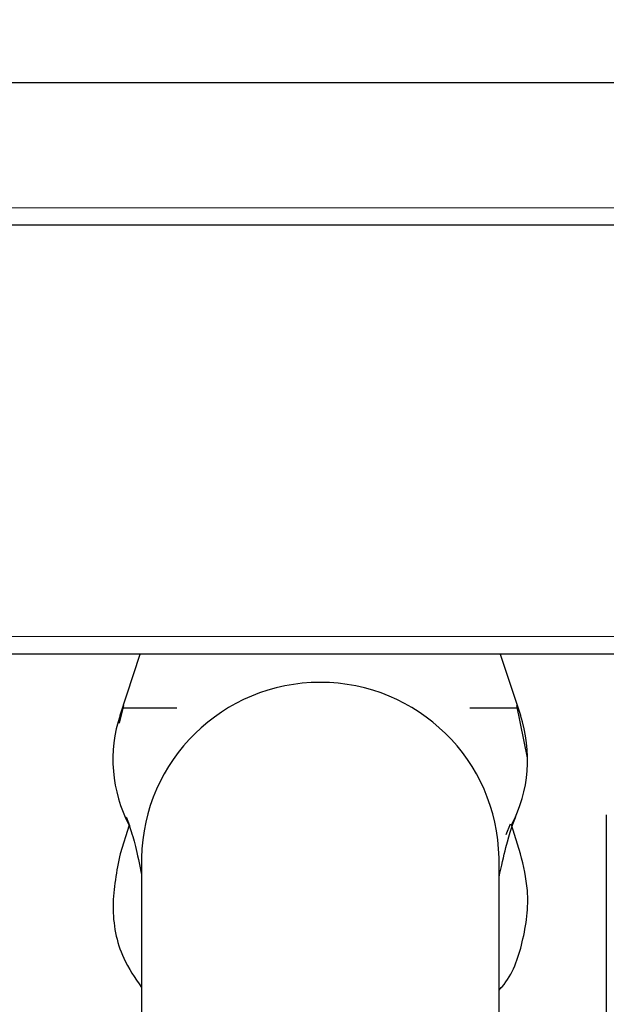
# Paper-space layout 'Blatt3' of a CAD drawing. Header units: millimetres. Extents: x 5 to 418, y 2 to 292.
# Tile 9 of 43: x 227 to 238, y 119 to 138. Entities that reach past the tile are written whole.
import ezdxf

# ---------------------------------------------------------------- set-up
doc = ezdxf.new("R2010")
doc.units = ezdxf.units.MM
doc.layers.add('SLD-0', color=7, linetype='Continuous')
doc.styles.add('SLDTEXTSTYLE1', font='TXT', dxfattribs={"width": 0.605})
doc.dimstyles.new('SLDDIMSTYLE6', dxfattribs={"dimtxt": 3.5, "dimasz": 3.302, "dimexe": 0, "dimexo": 0.0625, "dimgap": 0.875, "dimtad": 1, "dimlfac": 1.5, "dimrnd": 1e-09, "dimzin": 12, "dimdsep": 46, "dimtxsty": 'SLDTEXTSTYLE1', "dimsah": 1, "dimcen": 0.09, "dimadec": 0, "dimazin": 3, "dimtfac": 1, "dimtofl": 0, "dimtmove": 0, "dimatfit": 3, "dimfxl": 1, "dimfrac": 2, "dimtolj": 1, "dimtzin": 12, "dimarcsym": 0})

# ---------------------------------------------------------------- blocks, each defined once
blk = doc.blocks.new('_D_13')
at = {"layer": 'SLD-0', "color": 7}
for p, q in [((137.961, 136.665), (137.961, 269.457)), ((327.961, 136.665), (327.961, 269.457)), ((137.961, 268.457), (327.961, 268.457))]:
    blk.add_line(p, q, dxfattribs=at)
for points in [[(137.961, 268.457), (141.263, 267.949), (141.263, 268.965)], [(327.961, 268.457), (324.659, 268.965), (324.659, 267.949)]]:
    blk.add_solid(points, dxfattribs=at)
at = {"layer": 'SLD-0', "color": 7, "insert": (228.95, 272.969), "char_height": 3.5, "attachment_point": 1, "style": 'SLDTEXTSTYLE1'}
blk.add_mtext('285', dxfattribs=at)
blk = doc.blocks.new('_D_17')
at = {"layer": 'SLD-0', "color": 7}
for p, q in [((137.961, 136.665), (137.961, 68.554)), ((232.294, 109.865), (232.294, 68.554)), ((137.961, 69.554), (232.294, 69.554))]:
    blk.add_line(p, q, dxfattribs=at)
for points in [[(137.961, 69.554), (141.263, 69.046), (141.263, 70.062)], [(232.294, 69.554), (228.992, 70.062), (228.992, 69.046)]]:
    blk.add_solid(points, dxfattribs=at)
at = {"layer": 'SLD-0', "color": 7, "insert": (179.112, 74.066), "char_height": 3.5, "attachment_point": 1, "style": 'SLDTEXTSTYLE1'}
blk.add_mtext('141,5', dxfattribs=at)

psp = doc.layouts.new('Blatt3')

# ---------------------------------------------------------------- linework, layer by layer
at = {"color": 7, "linetype": 'Continuous', "lineweight": 25}
for p, q in [((141.2939, 136.6645), (324.6272, 136.6645)), ((324.6272, 133.9979), (141.2939, 133.9979)), ((311.6272, 125.9979), (154.2939, 125.9979)), ((228.5611, 124.8602), (228.9385, 125.9979)), ((235.6494, 125.9979), (236.0267, 124.8602)), ((228.6275, 125.0378), (228.5418, 124.7091)), ((228.5611, 124.8602), (228.6272, 125.0379)), ((228.6068, 124.9979), (229.6223, 124.9979)), ((235.0835, 124.9979), (235.981, 124.9979)), ((236.1604, 124.0624), (235.9606, 125.0379)), ((237.6272, 122.9979), (237.6272, 115.6645)), ((228.7298, 122.8056), (228.5627, 122.2733)), ((235.8368, 122.8247), (235.7542, 122.6258)), ((236.0283, 122.2723), (235.86, 122.8095)), ((228.9606, 122.1979), (228.9606, 114.8354)), ((235.6272, 114.8354), (235.6272, 122.1979))]:
    psp.add_line(p, q, dxfattribs=at)
at = {"color": 7, "linetype": 'Continuous', "lineweight": 18}
for p, q in [((141.2939, 134.3254), (324.6272, 134.3254)), ((154.2939, 126.3254), (311.6272, 126.3254))]:
    psp.add_line(p, q, dxfattribs=at)
at = {"color": 7, "linetype": 'Continuous', "lineweight": 25}
for centre, radius, start, end in [((232.2939, 122.136), 3.3339, 1.06401, 178.93599), ((231.0606, 124.0312), 2.6333, 161.65089, 207.73729), ((233.5272, 124.0312), 2.6333, 332.35851, 18.34911)]:
    psp.add_arc(centre, radius, start, end, dxfattribs=at)
for points, knots in [([(228.6774, 122.954), (228.6829, 122.944), (228.6941, 122.9239), (228.7895, 122.6328), (228.8777, 122.2962), (228.9376, 121.9963), (228.9556, 121.9063)], [0, 0, 0, 0, 0.30095234, 0.60992678, 0.88293125, 1, 1, 1, 1]), ([(235.6272, 121.8382), (235.6713, 122.0344), (235.7999, 122.6061), (235.8933, 122.8503), (235.9546, 123.0106)], [0, 0, 0, 0, 0.3432069, 1, 1, 1, 1]), ([(228.5627, 122.2733), (228.4973, 121.9494), (228.3665, 121.3015), (228.5306, 120.4062), (228.8392, 119.9565), (228.9606, 119.7797)], [0, 0, 0, 0, 0.3776997, 0.7553208, 1, 1, 1, 1]), ([(235.6272, 119.7285), (235.6464, 119.7489), (235.8749, 119.9926), (236.095, 120.6409), (236.2128, 121.5017), (236.0828, 122.0448), (236.0283, 122.2723)], [0, 0, 0, 0, 0.0314574, 0.3758233, 0.73844, 1, 1, 1, 1])]:
    psp.add_open_spline(points, degree=3, knots=knots, dxfattribs=at)

# ---------------------------------------------------------------- dimensions: what is measured, and where the dimension line sits
at = {"layer": 'SLD-0', "color": 7}
for base, p2, picture, middle in [((327.9606, 268.4573), (327.9606, 136.6645), '_D_13', (232.9606, 268.4573)), ((232.2939, 69.5539), (232.2939, 109.8645), '_D_17', (185.1272, 69.5539))]:
    dim = psp.add_linear_dim(base=base, p1=(137.9606, 136.6645), p2=p2, dimstyle='SLDDIMSTYLE6', dxfattribs=at)
    dim.commit()
    dim.dimension.update_dxf_attribs({"geometry": picture, "text_midpoint": middle, "dimtype": 160})

doc.saveas('drawing.dxf')
